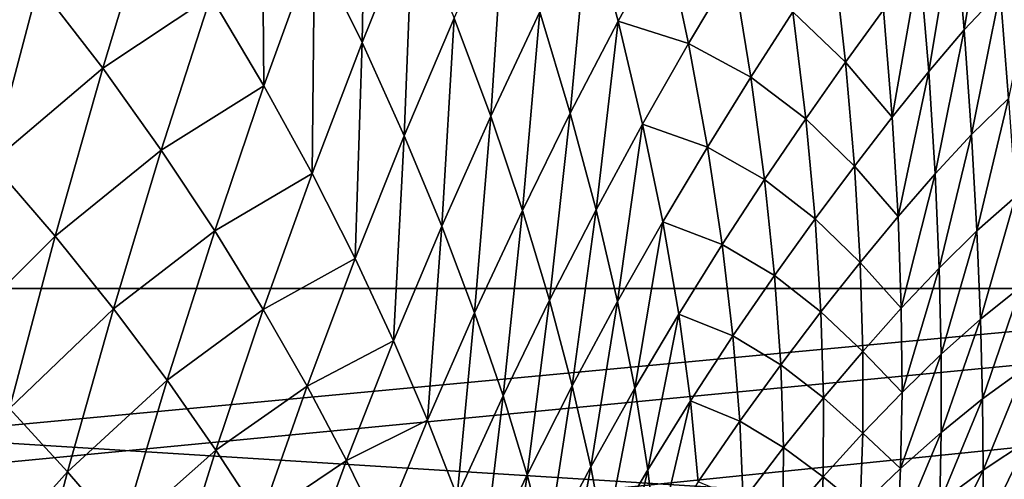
# Model space of a CAD drawing. Header units: metres. Extents: x -36 to 82, y -104 to 104.
# Tile 156 of 245: x 68.312 to 68.984, y 3.87 to 4.184. Entities that reach past the tile are written whole.
import ezdxf

# ---------------------------------------------------------------- set-up
doc = ezdxf.new("R2010")
doc.units = ezdxf.units.M
doc.layers.add('solid_FIT-SHOWER-153_SW0001', color=7, linetype='CONTINUOUS')

msp = doc.modelspace()

# ---------------------------------------------------------------- linework, layer by layer
at = {"layer": 'solid_FIT-SHOWER-153_SW0001'}
for points in [[(77, 6.5, -14), (59.5, 4, -14), (59.5, 6.5, -14)], [(77, 4, -14), (59.5, 4, -14), (77, 6.5, -14)], [(77, -6.5, -1), (59.5, 6.5, -1), (59.5, -6.5, -1)], [(77, 6.5, -1), (59.5, 6.5, -1), (77, 2.257359, -1)], [(77, -2.257359, -1), (77, 2.257359, -1), (59.5, 6.5, -1)], [(77, -6.5, -1), (77, -2.257359, -1), (59.5, 6.5, -1)], [(59.619923, 4.870267, 14.210342), (80.699997, 3.569153, 14.461868), (80.699997, 5.324776, 14.103455)], [(78.5, 4.86164, -27.415146), (52, 4.931117, -27.398083), (52, 3.305647, -27.731649)], [(59.619923, 4.870267, 14.210342), (59.730202, 3.259323, 14.51007), (80.699997, 3.569153, 14.461868)], [(78.5, 4.86164, -27.415146), (52, 3.305647, -27.731649), (62.291336, 3.343428, -27.725515)], [(78.5, 4.86164, 12.415147), (78.5, 3.258736, 12.739272), (58.992683, 4.47508, 12.505558)], [(78.5, 4.86164, -27.415146), (62.291336, 3.343428, -27.725515), (62.706448, 3.34358, -27.725491)], [(78.5, 4.86164, -27.415146), (62.706448, 3.34358, -27.725491), (63.118618, 3.292389, -27.733887)], [(78.5, 3.258736, -27.739273), (78.5, 4.86164, -27.415146), (63.118618, 3.292389, -27.733887)], [(78.5, 3.258736, 12.739272), (59.093678, 2.994684, 12.78005), (58.992683, 4.47508, 12.505558)], [(68.548592, 4.325527, -29.703217), (68.545708, 4.168083, -29.778748), (68.513374, 4.233809, -29.706362)], [(68.548592, 4.325527, -29.703217), (68.580414, 4.253914, -29.77977), (68.545708, 4.168083, -29.778748)], [(68.477348, 4.301275, -29.637285), (68.478859, 4.138381, -29.70956), (68.442574, 4.19963, -29.644482)], [(68.477348, 4.301275, -29.637285), (68.513374, 4.233809, -29.706362), (68.478859, 4.138381, -29.70956)], [(68.973625, 4.281706, -30.62191), (68.956421, 4.176722, -30.725363), (68.949844, 4.25383, -30.5863)], [(68.973625, 4.281706, -30.62191), (68.980789, 4.202878, -30.765327), (68.956421, 4.176722, -30.725363)], [(68.277573, 4.264946, -29.488277), (68.325165, 4.207441, -29.539106), (68.246201, 4.136734, -29.505926)], [(68.402565, 4.262144, -29.582747), (68.368851, 4.150563, -29.593611), (68.325165, 4.207441, -29.539106)], [(68.402565, 4.262144, -29.582747), (68.442574, 4.19963, -29.644482), (68.368851, 4.150563, -29.593611)], [(68.64296, 4.261026, -29.865206), (68.633453, 4.117658, -29.942604), (68.608635, 4.18455, -29.859615)], [(68.64296, 4.261026, -29.865206), (68.666992, 4.18895, -29.952656), (68.633453, 4.117658, -29.942604)], [(68.580414, 4.253914, -29.77977), (68.574562, 4.104324, -29.854271), (68.545708, 4.168083, -29.778748)], [(68.580414, 4.253914, -29.77977), (68.608635, 4.18455, -29.859615), (68.574562, 4.104324, -29.854271)], [(68.700424, 4.25645, -29.963144), (68.687744, 4.119854, -30.043242), (68.666992, 4.18895, -29.952656)], [(68.700424, 4.25645, -29.963144), (68.720306, 4.18265, -30.058302), (68.687744, 4.119854, -30.043242)], [(68.752411, 4.241749, -30.073927), (68.720306, 4.18265, -30.058302), (68.700424, 4.25645, -29.963144)], [(68.949844, 4.25383, -30.5863), (68.932137, 4.148125, -30.686232), (68.925964, 4.223341, -30.551598)], [(68.949844, 4.25383, -30.5863), (68.956421, 4.176722, -30.725363), (68.932137, 4.148125, -30.686232)], [(68.752411, 4.241749, -30.073927), (68.76828, 4.167239, -30.176825), (68.720306, 4.18265, -30.058302)], [(68.798744, 4.218623, -30.197809), (68.76828, 4.167239, -30.176825), (68.752411, 4.241749, -30.073927)], [(68.513374, 4.233809, -29.706362), (68.511604, 4.078616, -29.777784), (68.478859, 4.138381, -29.70956)], [(68.513374, 4.233809, -29.706362), (68.545708, 4.168083, -29.778748), (68.511604, 4.078616, -29.777784)], [(68.86705, 4.230272, -30.362206), (68.875427, 4.154502, -30.484976), (68.839577, 4.18892, -30.334854)], [(68.901268, 4.190259, -30.517817), (68.875427, 4.154502, -30.484976), (68.86705, 4.230272, -30.362206)], [(69.006371, 4.226392, -30.806118), (68.986649, 4.129859, -30.911488), (68.980789, 4.202878, -30.765327)], [(68.798744, 4.218623, -30.197809), (68.810883, 4.144413, -30.308401), (68.76828, 4.167239, -30.176825)], [(68.839577, 4.18892, -30.334854), (68.810883, 4.144413, -30.308401), (68.798744, 4.218623, -30.197809)], [(68.925964, 4.223341, -30.551598), (68.907265, 4.117134, -30.647945), (68.901268, 4.190259, -30.517817)], [(68.925964, 4.223341, -30.551598), (68.932137, 4.148125, -30.686232), (68.907265, 4.117134, -30.647945)], [(68.325165, 4.207441, -29.539106), (68.293129, 4.086035, -29.553286), (68.246201, 4.136734, -29.505926)], [(68.325165, 4.207441, -29.539106), (68.368851, 4.150563, -29.593611), (68.293129, 4.086035, -29.553286)], [(68.442574, 4.19963, -29.644482), (68.408813, 4.094518, -29.651525), (68.368851, 4.150563, -29.593611)], [(68.442574, 4.19963, -29.644482), (68.478859, 4.138381, -29.70956), (68.408813, 4.094518, -29.651525)], [(68.980789, 4.202878, -30.765327), (68.961456, 4.105253, -30.867107), (68.956421, 4.176722, -30.725363)], [(68.980789, 4.202878, -30.765327), (68.986649, 4.129859, -30.911488), (68.961456, 4.105253, -30.867107)], [(68.901268, 4.190259, -30.517817), (68.907265, 4.117134, -30.647945), (68.875427, 4.154502, -30.484976)], [(68.608635, 4.18455, -29.859615), (68.600105, 4.042744, -29.932791), (68.574562, 4.104324, -29.854271)], [(68.608635, 4.18455, -29.859615), (68.633453, 4.117658, -29.942604), (68.600105, 4.042744, -29.932791)], [(68.666992, 4.18895, -29.952656), (68.655052, 4.053439, -30.028597), (68.633453, 4.117658, -29.942604)], [(68.666992, 4.18895, -29.952656), (68.687744, 4.119854, -30.043242), (68.655052, 4.053439, -30.028597)], [(68.839577, 4.18892, -30.334854), (68.848389, 4.115972, -30.453014), (68.810883, 4.144413, -30.308401)], [(68.875427, 4.154502, -30.484976), (68.848389, 4.115972, -30.453014), (68.839577, 4.18892, -30.334854)], [(68.720306, 4.18265, -30.058302), (68.705383, 4.053917, -30.136812), (68.687744, 4.119854, -30.043242)], [(68.720306, 4.18265, -30.058302), (68.737053, 4.112322, -30.156555), (68.705383, 4.053917, -30.136812)], [(68.76828, 4.167239, -30.176825), (68.737053, 4.112322, -30.156555), (68.720306, 4.18265, -30.058302)], [(68.956421, 4.176722, -30.725363), (68.936546, 4.078355, -30.823494), (68.932137, 4.148125, -30.686232)], [(68.956421, 4.176722, -30.725363), (68.961456, 4.105253, -30.867107), (68.936546, 4.078355, -30.823494)], [(68.545708, 4.168083, -29.778748), (68.541008, 4.020546, -29.848991), (68.511604, 4.078616, -29.777784)], [(68.545708, 4.168083, -29.778748), (68.574562, 4.104324, -29.854271), (68.541008, 4.020546, -29.848991)], [(68.76828, 4.167239, -30.176825), (68.781197, 4.096662, -30.282736), (68.737053, 4.112322, -30.156555)], [(68.810883, 4.144413, -30.308401), (68.781197, 4.096662, -30.282736), (68.76828, 4.167239, -30.176825)], [(68.368851, 4.150563, -29.593611), (68.336411, 4.035795, -29.604155), (68.293129, 4.086035, -29.553286)], [(68.368851, 4.150563, -29.593611), (68.408813, 4.094518, -29.651525), (68.336411, 4.035795, -29.604155)], [(68.875427, 4.154502, -30.484976), (68.881485, 4.083694, -30.610518), (68.848389, 4.115972, -30.453014)], [(68.907265, 4.117134, -30.647945), (68.881485, 4.083694, -30.610518), (68.875427, 4.154502, -30.484976)], [(68.810883, 4.144413, -30.308401), (68.820274, 4.074545, -30.421877), (68.781197, 4.096662, -30.282736)], [(68.848389, 4.115972, -30.453014), (68.820274, 4.074545, -30.421877), (68.810883, 4.144413, -30.308401)], [(68.932137, 4.148125, -30.686232), (68.911285, 4.049242, -30.780651), (68.907265, 4.117134, -30.647945)], [(68.932137, 4.148125, -30.686232), (68.936546, 4.078355, -30.823494), (68.911285, 4.049242, -30.780651)], [(68.478859, 4.138381, -29.70956), (68.445244, 4.039513, -29.71262), (68.408813, 4.094518, -29.651525)], [(68.478859, 4.138381, -29.70956), (68.511604, 4.078616, -29.777784), (68.445244, 4.039513, -29.71262)], [(68.986649, 4.129859, -30.911488), (68.965096, 4.039425, -31.011282), (68.961456, 4.105253, -30.867107)], [(68.986649, 4.129859, -30.911488), (68.991325, 4.062649, -31.060131), (68.965096, 4.039425, -31.011282)], [(68.633453, 4.117658, -29.942604), (68.622513, 3.983534, -30.014181), (68.600105, 4.042744, -29.932791)], [(68.633453, 4.117658, -29.942604), (68.655052, 4.053439, -30.028597), (68.622513, 3.983534, -30.014181)], [(68.687744, 4.119854, -30.043242), (68.673561, 3.992066, -30.11746), (68.655052, 4.053439, -30.028597)], [(68.687744, 4.119854, -30.043242), (68.705383, 4.053917, -30.136812), (68.673561, 3.992066, -30.11746)], [(68.907265, 4.117134, -30.647945), (68.911285, 4.049242, -30.780651), (68.881485, 4.083694, -30.610518)], [(68.737053, 4.112322, -30.156555), (68.720009, 3.991285, -30.233213), (68.705383, 4.053917, -30.136812)], [(68.737053, 4.112322, -30.156555), (68.750809, 4.045615, -30.25773), (68.720009, 3.991285, -30.233213)], [(68.781197, 4.096662, -30.282736), (68.750809, 4.045615, -30.25773), (68.737053, 4.112322, -30.156555)], [(68.848389, 4.115972, -30.453014), (68.854721, 4.047719, -30.573893), (68.820274, 4.074545, -30.421877)], [(68.881485, 4.083694, -30.610518), (68.854721, 4.047719, -30.573893), (68.848389, 4.115972, -30.453014)], [(68.574562, 4.104324, -29.854271), (68.56723, 3.964371, -29.923044), (68.541008, 4.020546, -29.848991)], [(68.574562, 4.104324, -29.854271), (68.600105, 4.042744, -29.932791), (68.56723, 3.964371, -29.923044)], [(68.961456, 4.105253, -30.867107), (68.939331, 4.014041, -30.963131), (68.936546, 4.078355, -30.823494)], [(68.961456, 4.105253, -30.867107), (68.965096, 4.039425, -31.011282), (68.939331, 4.014041, -30.963131)], [(68.781197, 4.096662, -30.282736), (68.79129, 4.030125, -30.39146), (68.750809, 4.045615, -30.25773)], [(68.820274, 4.074545, -30.421877), (68.79129, 4.030125, -30.39146), (68.781197, 4.096662, -30.282736)], [(68.408813, 4.094518, -29.651525), (68.376228, 3.986198, -29.658268), (68.336411, 4.035795, -29.604155)], [(68.408813, 4.094518, -29.651525), (68.445244, 4.039513, -29.71262), (68.376228, 3.986198, -29.658268)], [(68.293129, 4.086035, -29.553286), (68.336411, 4.035795, -29.604155), (68.26255, 3.961797, -29.566973)], [(68.881485, 4.083694, -30.610518), (68.885368, 4.017881, -30.738585), (68.854721, 4.047719, -30.573893)], [(68.911285, 4.049242, -30.780651), (68.885368, 4.017881, -30.738585), (68.881485, 4.083694, -30.610518)], [(68.511604, 4.078616, -29.777784), (68.478333, 3.985747, -29.776697), (68.445244, 4.039513, -29.71262)], [(68.511604, 4.078616, -29.777784), (68.541008, 4.020546, -29.848991), (68.478333, 3.985747, -29.776697)], [(68.936546, 4.078355, -30.823494), (68.913475, 3.986597, -30.915678), (68.911285, 4.049242, -30.780651)], [(68.936546, 4.078355, -30.823494), (68.939331, 4.014041, -30.963131), (68.913475, 3.986597, -30.915678)], [(68.820274, 4.074545, -30.421877), (68.827049, 4.00909, -30.538012), (68.79129, 4.030125, -30.39146)], [(68.854721, 4.047719, -30.573893), (68.827049, 4.00909, -30.538012), (68.820274, 4.074545, -30.421877)], [(68.991325, 4.062649, -31.060131), (68.967476, 3.979252, -31.157639), (68.965096, 4.039425, -31.011282)], [(68.991325, 4.062649, -31.060131), (68.994942, 4.001256, -31.211016), (68.967476, 3.979252, -31.157639)], [(68.655052, 4.053439, -30.028597), (68.641884, 3.926864, -30.098328), (68.622513, 3.983534, -30.014181)], [(68.655052, 4.053439, -30.028597), (68.673561, 3.992066, -30.11746), (68.641884, 3.926864, -30.098328)], [(68.705383, 4.053917, -30.136812), (68.689079, 3.933684, -30.209061), (68.673561, 3.992066, -30.11746)], [(68.705383, 4.053917, -30.136812), (68.720009, 3.991285, -30.233213), (68.689079, 3.933684, -30.209061)], [(68.911285, 4.049242, -30.780651), (68.913475, 3.986597, -30.915678), (68.885368, 4.017881, -30.738585)], [(68.600105, 4.042744, -29.932791), (68.590408, 3.910272, -29.999836), (68.56723, 3.964371, -29.923044)], [(68.600105, 4.042744, -29.932791), (68.622513, 3.983534, -30.014181), (68.590408, 3.910272, -29.999836)], [(68.750809, 4.045615, -30.25773), (68.731712, 3.932071, -30.332279), (68.720009, 3.991285, -30.233213)], [(68.750809, 4.045615, -30.25773), (68.761681, 3.982639, -30.361649), (68.731712, 3.932071, -30.332279)], [(68.79129, 4.030125, -30.39146), (68.761681, 3.982639, -30.361649), (68.750809, 4.045615, -30.25773)], [(68.854721, 4.047719, -30.573893), (68.858696, 3.984203, -30.697243), (68.827049, 4.00909, -30.538012)], [(68.885368, 4.017881, -30.738585), (68.858696, 3.984203, -30.697243), (68.854721, 4.047719, -30.573893)], [(68.336411, 4.035795, -29.604155), (68.305359, 3.918123, -29.614227), (68.26255, 3.961797, -29.566973)], [(68.336411, 4.035795, -29.604155), (68.376228, 3.986198, -29.658268), (68.305359, 3.918123, -29.614227)], [(68.445244, 4.039513, -29.71262), (68.412735, 3.937431, -29.715393), (68.376228, 3.986198, -29.658268)], [(68.445244, 4.039513, -29.71262), (68.478333, 3.985747, -29.776697), (68.412735, 3.937431, -29.715393)], [(68.965096, 4.039425, -31.011282), (68.940659, 3.955204, -31.104893), (68.939331, 4.014041, -30.963131)], [(68.965096, 4.039425, -31.011282), (68.967476, 3.979252, -31.157639), (68.940659, 3.955204, -31.104893)], [(68.79129, 4.030125, -30.39146), (68.798653, 3.967705, -30.502785), (68.761681, 3.982639, -30.361649)], [(68.827049, 4.00909, -30.538012), (68.798653, 3.967705, -30.502785), (68.79129, 4.030125, -30.39146)], [(68.541008, 4.020546, -29.848991), (68.508232, 3.933418, -29.843597), (68.478333, 3.985747, -29.776697)], [(68.541008, 4.020546, -29.848991), (68.56723, 3.964371, -29.923044), (68.508232, 3.933418, -29.843597)], [(68.885368, 4.017881, -30.738585), (68.887215, 3.957088, -30.868925), (68.858696, 3.984203, -30.697243)], [(68.913475, 3.986597, -30.915678), (68.887215, 3.957088, -30.868925), (68.885368, 4.017881, -30.738585)], [(68.827049, 4.00909, -30.538012), (68.831314, 3.948098, -30.65657), (68.798653, 3.967705, -30.502785)], [(68.858696, 3.984203, -30.697243), (68.831314, 3.948098, -30.65657), (68.827049, 4.00909, -30.538012)], [(68.939331, 4.014041, -30.963131), (68.913986, 3.929232, -31.052774), (68.913475, 3.986597, -30.915678)], [(68.939331, 4.014041, -30.963131), (68.940659, 3.955204, -31.104893), (68.913986, 3.929232, -31.052774)], [(77, 4, -14), (59.5, 4, -16), (59.5, 4, -14)], [(78.5, 4, -16), (59.5, -4, -16), (59.5, 4, -16)], [(78.5, -4, -16), (59.5, -4, -16), (78.5, 4, -16)], [(78.5, 4, -15.74264), (78.5, 4, -16), (59.5, 4, -16)], [(77, 4, -15.74264), (78.5, 4, -15.74264), (59.5, 4, -16)], [(77, 4, -14), (77, 4, -15.74264), (59.5, 4, -16)], [(68.994942, 4.001256, -31.211016), (68.968773, 3.924786, -31.305931), (68.967476, 3.979252, -31.157639)], [(68.994942, 4.001256, -31.211016), (68.997643, 3.945725, -31.363897), (68.968773, 3.924786, -31.305931)], [(68.673561, 3.992066, -30.11746), (68.658302, 3.872873, -30.185112), (68.641884, 3.926864, -30.098328)], [(68.673561, 3.992066, -30.11746), (68.689079, 3.933684, -30.209061), (68.658302, 3.872873, -30.185112)], [(68.720009, 3.991285, -30.233213), (68.70166, 3.878406, -30.303244), (68.689079, 3.933684, -30.209061)], [(68.720009, 3.991285, -30.233213), (68.731712, 3.932071, -30.332279), (68.70166, 3.878406, -30.303244)], [(68.376228, 3.986198, -29.658268), (68.344948, 3.874924, -29.664555), (68.305359, 3.918123, -29.614227)], [(68.376228, 3.986198, -29.658268), (68.412735, 3.937431, -29.715393), (68.344948, 3.874924, -29.664555)], [(68.478333, 3.985747, -29.776697), (68.446098, 3.889677, -29.775337), (68.412735, 3.937431, -29.715393)], [(68.478333, 3.985747, -29.776697), (68.508232, 3.933418, -29.843597), (68.446098, 3.889677, -29.775337)], [(68.622513, 3.983534, -30.014181), (68.610634, 3.858412, -30.079266), (68.590408, 3.910272, -29.999836)], [(68.622513, 3.983534, -30.014181), (68.641884, 3.926864, -30.098328), (68.610634, 3.858412, -30.079266)], [(68.761681, 3.982639, -30.361649), (68.740547, 3.87636, -30.433821), (68.731712, 3.932071, -30.332279)], [(68.761681, 3.982639, -30.361649), (68.769737, 3.923475, -30.468103), (68.740547, 3.87636, -30.433821)], [(68.798653, 3.967705, -30.502785), (68.769737, 3.923475, -30.468103), (68.761681, 3.982639, -30.361649)], [(68.858696, 3.984203, -30.697243), (68.860443, 3.925457, -30.822817), (68.831314, 3.948098, -30.65657)], [(68.887215, 3.957088, -30.868925), (68.860443, 3.925457, -30.822817), (68.858696, 3.984203, -30.697243)], [(68.913475, 3.986597, -30.915678), (68.913986, 3.929232, -31.052774), (68.887215, 3.957088, -30.868925)], [(68.967476, 3.979252, -31.157639), (68.940712, 3.901903, -31.248533), (68.940659, 3.955204, -31.104893)], [(68.967476, 3.979252, -31.157639), (68.968773, 3.924786, -31.305931), (68.940712, 3.901903, -31.248533)], [(68.56723, 3.964371, -29.923044), (68.535088, 3.88271, -29.913197), (68.508232, 3.933418, -29.843597)], [(68.56723, 3.964371, -29.923044), (68.590408, 3.910272, -29.999836), (68.535088, 3.88271, -29.913197)], [(68.798653, 3.967705, -30.502785), (68.803368, 3.909457, -30.616482), (68.769737, 3.923475, -30.468103)], [(68.831314, 3.948098, -30.65657), (68.803368, 3.909457, -30.616482), (68.798653, 3.967705, -30.502785)], [(68.887215, 3.957088, -30.868925), (68.887169, 3.901353, -31.001282), (68.860443, 3.925457, -30.822817)], [(68.913986, 3.929232, -31.052774), (68.887169, 3.901353, -31.001282), (68.887215, 3.957088, -30.868925)], [(68.940659, 3.955204, -31.104893), (68.913025, 3.877214, -31.19169), (68.913986, 3.929232, -31.052774)], [(68.940659, 3.955204, -31.104893), (68.940712, 3.901903, -31.248533), (68.913025, 3.877214, -31.19169)], [(68.831314, 3.948098, -30.65657), (68.833176, 3.891607, -30.777304), (68.803368, 3.909457, -30.616482)], [(68.860443, 3.925457, -30.822817), (68.833176, 3.891607, -30.777304), (68.831314, 3.948098, -30.65657)], [(68.997643, 3.945725, -31.363897), (68.969193, 3.876146, -31.455921), (68.968773, 3.924786, -31.305931)], [(68.997643, 3.945725, -31.363897), (68.999619, 3.896165, -31.518543), (68.969193, 3.876146, -31.455921)], [(68.412735, 3.937431, -29.715393), (68.38147, 3.832364, -29.717726), (68.344948, 3.874924, -29.664555)], [(68.412735, 3.937431, -29.715393), (68.446098, 3.889677, -29.775337), (68.38147, 3.832364, -29.717726)], [(68.508232, 3.933418, -29.843597), (68.47644, 3.843113, -29.83795), (68.446098, 3.889677, -29.775337)], [(68.508232, 3.933418, -29.843597), (68.535088, 3.88271, -29.913197), (68.47644, 3.843113, -29.83795)], [(68.689079, 3.933684, -30.209061), (68.671791, 3.821676, -30.274397), (68.658302, 3.872873, -30.185112)], [(68.689079, 3.933684, -30.209061), (68.70166, 3.878406, -30.303244), (68.671791, 3.821676, -30.274397)], [(68.731712, 3.932071, -30.332279), (68.711342, 3.826319, -30.399837), (68.70166, 3.878406, -30.303244)], [(68.731712, 3.932071, -30.332279), (68.740547, 3.87636, -30.433821), (68.711342, 3.826319, -30.399837)], [(68.913986, 3.929232, -31.052774), (68.913025, 3.877214, -31.19169), (68.887169, 3.901353, -31.001282)], [(68.641884, 3.926864, -30.098328), (68.627945, 3.808928, -30.16123), (68.610634, 3.858412, -30.079266)], [(68.641884, 3.926864, -30.098328), (68.658302, 3.872873, -30.185112), (68.627945, 3.808928, -30.16123)], [(68.769737, 3.923475, -30.468103), (68.746544, 3.824214, -30.537626), (68.740547, 3.87636, -30.433821)], [(68.769737, 3.923475, -30.468103), (68.77504, 3.868184, -30.576878), (68.746544, 3.824214, -30.537626)], [(68.803368, 3.909457, -30.616482), (68.77504, 3.868184, -30.576878), (68.769737, 3.923475, -30.468103)], [(68.860443, 3.925457, -30.822817), (68.8601, 3.871528, -30.950357), (68.833176, 3.891607, -30.777304)], [(68.887169, 3.901353, -31.001282), (68.8601, 3.871528, -30.950357), (68.860443, 3.925457, -30.822817)], [(68.968773, 3.924786, -31.305931), (68.93972, 3.854269, -31.393805), (68.940712, 3.901903, -31.248533)], [(68.968773, 3.924786, -31.305931), (68.969193, 3.876146, -31.455921), (68.93972, 3.854269, -31.393805)], [(68.305359, 3.918123, -29.614227), (68.344948, 3.874924, -29.664555), (68.27565, 3.797874, -29.623625)], [(68.590408, 3.910272, -29.999836), (68.559006, 3.833796, -29.985401), (68.535088, 3.88271, -29.913197)], [(68.590408, 3.910272, -29.999836), (68.610634, 3.858412, -30.079266), (68.559006, 3.833796, -29.985401)], [(68.803368, 3.909457, -30.616482), (68.805527, 3.855428, -30.732304), (68.77504, 3.868184, -30.576878)], [(68.833176, 3.891607, -30.777304), (68.805527, 3.855428, -30.732304), (68.803368, 3.909457, -30.616482)], [(68.887169, 3.901353, -31.001282), (68.885445, 3.850753, -31.135397), (68.8601, 3.871528, -30.950357)], [(68.913025, 3.877214, -31.19169), (68.885445, 3.850753, -31.135397), (68.887169, 3.901353, -31.001282)], [(68.940712, 3.901903, -31.248533), (68.910835, 3.830682, -31.33217), (68.913025, 3.877214, -31.19169)], [(68.940712, 3.901903, -31.248533), (68.93972, 3.854269, -31.393805), (68.910835, 3.830682, -31.33217)], [(68.999619, 3.896165, -31.518543), (68.969017, 3.833549, -31.60737), (68.969193, 3.876146, -31.455921)], [(68.999619, 3.896165, -31.518543), (69.001083, 3.852776, -31.674715), (68.969017, 3.833549, -31.60737)], [(68.446098, 3.889677, -29.775337), (68.415054, 3.790606, -29.773558), (68.38147, 3.832364, -29.717726)], [(68.446098, 3.889677, -29.775337), (68.47644, 3.843113, -29.83795), (68.415054, 3.790606, -29.773558)], [(68.833176, 3.891607, -30.777304), (68.832756, 3.83967, -30.899952), (68.805527, 3.855428, -30.732304)], [(68.8601, 3.871528, -30.950357), (68.832756, 3.83967, -30.899952), (68.833176, 3.891607, -30.777304)], [(68.535088, 3.88271, -29.913197), (68.503891, 3.797913, -29.903116), (68.47644, 3.843113, -29.83795)], [(68.535088, 3.88271, -29.913197), (68.559006, 3.833796, -29.985401), (68.503891, 3.797913, -29.903116)], [(68.344948, 3.874924, -29.664555), (68.314972, 3.76099, -29.670181), (68.27565, 3.797874, -29.623625)], [(68.344948, 3.874924, -29.664555), (68.38147, 3.832364, -29.717726), (68.314972, 3.76099, -29.670181)], [(68.70166, 3.878406, -30.303244), (68.682365, 3.773362, -30.366018), (68.671791, 3.821676, -30.274397)], [(68.70166, 3.878406, -30.303244), (68.711342, 3.826319, -30.399837), (68.682365, 3.773362, -30.366018)], [(68.740547, 3.87636, -30.433821), (68.718117, 3.777491, -30.498636), (68.711342, 3.826319, -30.399837)], [(68.740547, 3.87636, -30.433821), (68.746544, 3.824214, -30.537626), (68.718117, 3.777491, -30.498636)], [(68.913025, 3.877214, -31.19169), (68.910835, 3.830682, -31.33217), (68.885445, 3.850753, -31.135397)], [(68.969193, 3.876146, -31.455921), (68.938004, 3.812534, -31.540461), (68.93972, 3.854269, -31.393805)], [(68.969193, 3.876146, -31.455921), (68.969017, 3.833549, -31.60737), (68.938004, 3.812534, -31.540461)], [(68.658302, 3.872873, -30.185112), (68.642372, 3.761933, -30.245609), (68.627945, 3.808928, -30.16123)], [(68.658302, 3.872873, -30.185112), (68.671791, 3.821676, -30.274397), (68.642372, 3.761933, -30.245609)], [(68.8601, 3.871528, -30.950357), (68.857864, 3.822498, -31.079599), (68.832756, 3.83967, -30.899952)], [(68.885445, 3.850753, -31.135397), (68.857864, 3.822498, -31.079599), (68.8601, 3.871528, -30.950357)]]:
    msp.add_3dface(points, dxfattribs=at)

doc.saveas('drawing.dxf')
